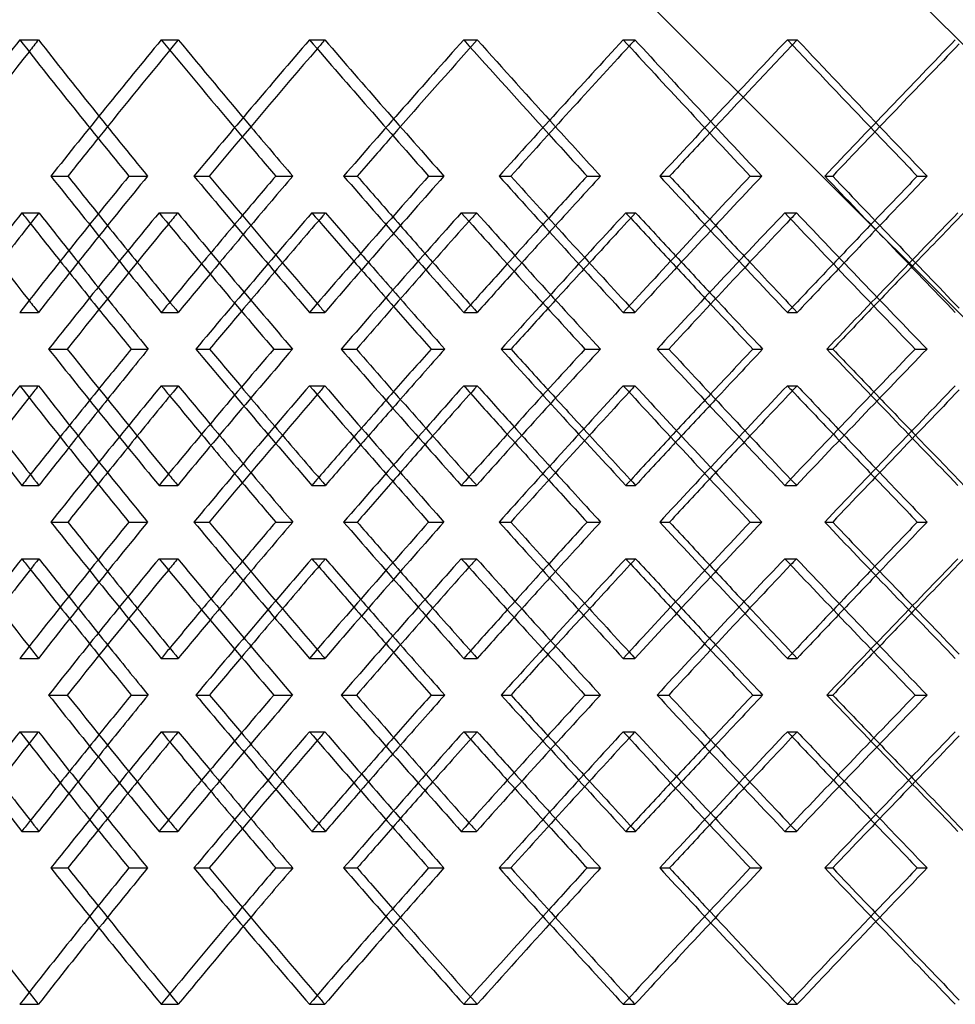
# Model space of a CAD drawing. Header units: millimetres. Extents: x -320 to 320, y -170 to 306.
# Tile 7 of 17: x -136 to -58, y 7 to 89. Entities that reach past the tile are written whole.
import ezdxf

# ---------------------------------------------------------------- set-up
doc = ezdxf.new("R2010")
doc.units = ezdxf.units.MM
doc.layers.add('HIDDEN', color=7, linetype='Continuous')
doc.layers.add('THICK', color=7, linetype='Continuous')

msp = doc.modelspace()

# ---------------------------------------------------------------- linework, layer by layer
at = {"layer": 'HIDDEN'}
for p, q in [((-135.57, 86.952), (-134.021, 86.952)), ((-123.801, 86.952), (-122.386, 86.952)), ((-111.479, 86.952), (-110.205, 86.952)), ((-98.658, 86.952), (-97.531, 86.952)), ((-85.398, 86.952), (-84.422, 86.952)), ((-71.755, 86.952), (-70.935, 86.952)), ((-132.98, 75.617), (-131.563, 75.617)), ((-126.492, 75.617), (-124.94, 75.617)), ((-108.643, 75.617), (-107.514, 75.617)), ((-101.576, 75.617), (-100.3, 75.617)), ((-82.368, 75.617), (-81.546, 75.617)), ((-74.847, 75.617), (-73.869, 75.617)), ((-135.391, 72.569), (-133.973, 72.569)), ((-123.989, 72.569), (-122.436, 72.569)), ((-111.282, 72.569), (-110.152, 72.569)), ((-98.862, 72.569), (-97.585, 72.569)), ((-85.188, 72.569), (-84.366, 72.569)), ((-71.971, 72.569), (-70.993, 72.569)), ((-135.57, 64.281), (-134.021, 64.281)), ((-123.801, 64.281), (-122.386, 64.281)), ((-111.479, 64.281), (-110.205, 64.281)), ((-98.658, 64.281), (-97.531, 64.281)), ((-85.398, 64.281), (-84.422, 64.281)), ((-71.755, 64.281), (-70.935, 64.281)), ((-120.929, 61.233), (-119.793, 61.233)), ((-114.446, 61.233), (-112.885, 61.233)), ((-95.554, 61.233), (-94.728, 61.233)), ((-88.577, 61.233), (-87.294, 61.233)), ((-68.473, 61.233), (-67.972, 61.233)), ((-61.127, 61.233), (-60.144, 61.233)), ((-135.57, 58.186), (-134.021, 58.186)), ((-123.801, 58.186), (-122.386, 58.186)), ((-111.479, 58.186), (-110.205, 58.186)), ((-98.658, 58.186), (-97.531, 58.186)), ((-85.398, 58.186), (-84.422, 58.186)), ((-71.755, 58.186), (-70.935, 58.186)), ((-135.391, 49.898), (-133.973, 49.898)), ((-123.989, 49.898), (-122.436, 49.898)), ((-111.282, 49.898), (-110.152, 49.898)), ((-98.862, 49.898), (-97.585, 49.898)), ((-85.188, 49.898), (-84.366, 49.898)), ((-71.971, 49.898), (-70.993, 49.898)), ((-132.98, 46.85), (-131.563, 46.85)), ((-126.492, 46.85), (-124.94, 46.85)), ((-108.643, 46.85), (-107.514, 46.85)), ((-101.576, 46.85), (-100.3, 46.85)), ((-82.368, 46.85), (-81.546, 46.85)), ((-74.847, 46.85), (-73.869, 46.85)), ((-135.391, 43.802), (-133.973, 43.802)), ((-123.989, 43.802), (-122.436, 43.802)), ((-111.282, 43.802), (-110.152, 43.802)), ((-98.862, 43.802), (-97.585, 43.802)), ((-85.188, 43.802), (-84.366, 43.802)), ((-71.971, 43.802), (-70.993, 43.802)), ((-135.57, 35.514), (-134.021, 35.514)), ((-123.801, 35.514), (-122.386, 35.514)), ((-111.479, 35.514), (-110.205, 35.514)), ((-98.658, 35.514), (-97.531, 35.514)), ((-85.398, 35.514), (-84.422, 35.514)), ((-71.755, 35.514), (-70.935, 35.514)), ((-120.929, 32.467), (-119.793, 32.467)), ((-114.446, 32.467), (-112.885, 32.467)), ((-95.554, 32.467), (-94.728, 32.467)), ((-88.577, 32.467), (-87.294, 32.467)), ((-68.473, 32.467), (-67.972, 32.467)), ((-61.127, 32.467), (-60.144, 32.467)), ((-135.57, 29.419), (-134.021, 29.419)), ((-123.801, 29.419), (-122.386, 29.419)), ((-111.479, 29.419), (-110.205, 29.419)), ((-98.658, 29.419), (-97.531, 29.419)), ((-85.398, 29.419), (-84.422, 29.419)), ((-71.755, 29.419), (-70.935, 29.419)), ((-135.391, 21.131), (-133.973, 21.131)), ((-123.989, 21.131), (-122.436, 21.131)), ((-111.282, 21.131), (-110.152, 21.131)), ((-98.862, 21.131), (-97.585, 21.131)), ((-85.188, 21.131), (-84.366, 21.131)), ((-71.971, 21.131), (-70.993, 21.131)), ((-132.98, 18.083), (-131.563, 18.083)), ((-126.492, 18.083), (-124.94, 18.083)), ((-108.643, 18.083), (-107.514, 18.083)), ((-101.576, 18.083), (-100.3, 18.083)), ((-82.368, 18.083), (-81.546, 18.083)), ((-74.847, 18.083), (-73.869, 18.083)), ((-135.57, 6.748), (-134.021, 6.748)), ((-123.801, 6.748), (-122.386, 6.748)), ((-111.479, 6.748), (-110.205, 6.748)), ((-98.658, 6.748), (-97.531, 6.748)), ((-85.398, 6.748), (-84.422, 6.748)), ((-71.755, 6.748), (-70.935, 6.748))]:
    msp.add_line(p, q, dxfattribs=at)
for centre, major_axis, ratio, start_param, end_param in [((0, 86.952), (204.285, 204.285), 0.347238, 1.905008, 1.909573), ((0, 86.952), (204.285, -204.285), 0.347238, -1.905008, -1.852565), ((0, 86.952), (208.929, 208.929), 0.310203, 1.871587, 1.923431), ((0, 86.952), (206.541, 206.541), 0.310203, 1.871587, 1.909461), ((0, 86.952), (208.929, -208.929), 0.310203, -1.871587, -1.834709), ((0, 86.952), (206.541, -206.541), 0.310203, -1.871587, -1.838166), ((0, 86.952), (208.566, 208.566), 0.273928, 1.838166, 1.84159), ((0, 86.952), (208.566, -208.566), 0.273928, -1.838166, -1.785722), ((0, 86.952), (212.791, 212.791), 0.238312, 1.804745, 1.856588), ((0, 86.952), (210.359, 210.359), 0.238312, 1.804745, 1.841527), ((0, 86.952), (212.791, -212.791), 0.238312, -1.804745, -1.768863), ((0, 86.952), (210.359, -210.359), 0.238312, -1.804745, -1.771324), ((0, 86.952), (211.917, 211.917), 0.203259, 1.771324, 1.773775), ((0, 86.952), (211.917, -211.917), 0.203259, -1.771324, -1.71888), ((0, 86.952), (215.703, 215.703), 0.168679, 1.737902, 1.789746), ((0, 86.952), (213.238, 213.238), 0.168679, 1.737902, 1.773743), ((0, 86.952), (215.703, -215.703), 0.168679, -1.737902, -1.702899), ((0, 86.952), (213.238, -213.238), 0.168679, -1.737902, -1.704481), ((0, 64.281), (204.285, 204.285), 0.347238, 1.852565, 1.905008), ((0, 64.281), (208.929, -208.929), 0.310203, -1.923431, -1.871587), ((0, 64.281), (208.566, 208.566), 0.273928, 1.785722, 1.838166), ((0, 64.281), (212.791, -212.791), 0.238312, -1.856588, -1.804745), ((0, 64.281), (211.917, 211.917), 0.203259, 1.71888, 1.771324), ((0, 64.281), (215.703, -215.703), 0.168679, -1.789746, -1.737902), ((0, 86.952), (208.929, 208.929), 0.310203, 1.937387, 1.989432), ((0, 58.186), (208.929, -208.929), 0.310203, -1.937387, -1.93326), ((0, 64.281), (206.541, -206.541), 0.310203, -1.909461, -1.890907), ((0, 58.186), (204.285, 204.285), 0.347238, 1.838447, 1.842803), ((0, 86.952), (204.285, -204.285), 0.347238, -1.838447, -1.785794), ((0, 86.952), (212.791, 212.791), 0.238312, 1.870545, 1.92259), ((0, 64.281), (208.929, 208.929), 0.310203, 1.834709, 1.853136), ((0, 58.186), (212.791, -212.791), 0.238312, -1.870545, -1.867544), ((0, 64.281), (210.359, -210.359), 0.238312, -1.841527, -1.824064), ((0, 58.186), (208.566, 208.566), 0.273928, 1.771604, 1.774913), ((0, 86.952), (208.566, -208.566), 0.273928, -1.771604, -1.718952), ((0, 86.952), (215.703, 215.703), 0.168679, 1.803702, 1.855748), ((0, 64.281), (212.791, 212.791), 0.238312, 1.768863, 1.786293), ((0, 58.186), (215.703, -215.703), 0.168679, -1.803702, -1.801662), ((0, 58.186), (211.917, 211.917), 0.203259, 1.704762, 1.707156), ((0, 86.952), (211.917, -211.917), 0.203259, -1.704762, -1.652109), ((0, 86.952), (217.651, 217.651), 0.100601, 1.73686, 1.788905), ((0, 64.281), (206.541, 206.541), 0.310203, 1.838166, 1.856835), ((0, 64.281), (210.359, 210.359), 0.238312, 1.771324, 1.78897), ((0, 64.281), (213.238, -213.238), 0.168679, -1.773743, -1.757222), ((0, 64.281), (215.703, 215.703), 0.168679, 1.702899, 1.719451), ((0, 64.281), (213.238, 213.238), 0.168679, 1.704481, 1.721229), ((0, 58.186), (206.541, -206.541), 0.310203, -1.92361, -1.905008), ((0, 58.186), (210.359, -210.359), 0.238312, -1.855656, -1.838166), ((0, 58.186), (213.238, -213.238), 0.168679, -1.787858, -1.771324), ((0, 58.186), (208.929, -208.929), 0.310203, -1.918949, -1.900608), ((0, 86.952), (210.359, 210.359), 0.238312, 1.890639, 1.909281), ((0, 58.186), (212.791, -212.791), 0.238312, -1.852106, -1.834844), ((0, 86.952), (213.238, 213.238), 0.168679, 1.823796, 1.841431), ((0, 58.186), (215.703, -215.703), 0.168679, -1.785264, -1.768932), ((0, 86.952), (215.164, 215.164), 0.100601, 1.756954, 1.773699), ((0, 64.281), (204.285, -204.285), 0.347238, -1.909573, -1.905008), ((0, 64.281), (208.929, 208.929), 0.310203, 1.867664, 1.871587), ((0, 64.281), (208.566, -208.566), 0.273928, -1.84159, -1.838166), ((0, 64.281), (212.791, 212.791), 0.238312, 1.801857, 1.804745), ((0, 64.281), (211.917, -211.917), 0.203259, -1.773775, -1.771324), ((0, 64.281), (215.703, 215.703), 0.168679, 1.735918, 1.737902), ((0, 35.514), (208.929, -208.929), 0.310203, -1.989432, -1.937387), ((0, 35.514), (204.285, 204.285), 0.347238, 1.785794, 1.838447), ((0, 35.514), (212.791, -212.791), 0.238312, -1.92259, -1.870545), ((0, 35.514), (208.566, 208.566), 0.273928, 1.718952, 1.771604), ((0, 35.514), (215.703, -215.703), 0.168679, -1.855748, -1.803702), ((0, 35.514), (211.917, 211.917), 0.203259, 1.652109, 1.704762), ((0, 35.514), (217.651, -217.651), 0.100601, -1.788905, -1.73686), ((0, 58.186), (204.285, 204.285), 0.347238, 1.905008, 1.909573), ((0, 58.186), (204.285, -204.285), 0.347238, -1.905008, -1.852565), ((0, 58.186), (208.929, 208.929), 0.310203, 1.871587, 1.923431), ((0, 58.186), (208.929, -208.929), 0.310203, -1.871587, -1.867664), ((0, 58.186), (208.566, 208.566), 0.273928, 1.838166, 1.84159), ((0, 58.186), (208.566, -208.566), 0.273928, -1.838166, -1.785722), ((0, 58.186), (212.791, 212.791), 0.238312, 1.804745, 1.856588), ((0, 58.186), (212.791, -212.791), 0.238312, -1.804745, -1.801857), ((0, 58.186), (211.917, 211.917), 0.203259, 1.771324, 1.773775), ((0, 58.186), (211.917, -211.917), 0.203259, -1.771324, -1.71888), ((0, 58.186), (215.703, 215.703), 0.168679, 1.737902, 1.789746), ((0, 58.186), (215.703, -215.703), 0.168679, -1.737902, -1.735918), ((0, 64.281), (208.929, 208.929), 0.310203, 1.900608, 1.918949), ((0, 35.514), (210.359, -210.359), 0.238312, -1.909281, -1.890639), ((0, 64.281), (212.791, 212.791), 0.238312, 1.834844, 1.852106), ((0, 35.514), (213.238, -213.238), 0.168679, -1.841431, -1.823796), ((0, 64.281), (215.703, 215.703), 0.168679, 1.768932, 1.785264), ((0, 35.514), (215.164, -215.164), 0.100601, -1.773699, -1.756954), ((0, 64.281), (206.541, 206.541), 0.310203, 1.905008, 1.92361), ((0, 64.281), (210.359, 210.359), 0.238312, 1.838166, 1.855656), ((0, 64.281), (213.238, 213.238), 0.168679, 1.771324, 1.787858), ((0, 58.186), (206.541, -206.541), 0.310203, -1.856835, -1.838166), ((0, 58.186), (208.929, -208.929), 0.310203, -1.853136, -1.834709), ((0, 58.186), (212.791, -212.791), 0.238312, -1.786293, -1.768863), ((0, 58.186), (210.359, -210.359), 0.238312, -1.78897, -1.771324), ((0, 58.186), (215.703, -215.703), 0.168679, -1.719451, -1.702899), ((0, 58.186), (213.238, -213.238), 0.168679, -1.721229, -1.704481), ((0, 58.186), (206.541, 206.541), 0.310203, 1.890907, 1.909461), ((0, 58.186), (210.359, 210.359), 0.238312, 1.824064, 1.841527), ((0, 58.186), (213.238, 213.238), 0.168679, 1.757222, 1.773743), ((0, 64.281), (208.929, 208.929), 0.310203, 1.93326, 1.937387), ((0, 64.281), (204.285, -204.285), 0.347238, -1.842803, -1.838447), ((0, 64.281), (212.791, 212.791), 0.238312, 1.867544, 1.870545), ((0, 64.281), (208.566, -208.566), 0.273928, -1.774913, -1.771604), ((0, 64.281), (215.703, 215.703), 0.168679, 1.801662, 1.803702), ((0, 64.281), (211.917, -211.917), 0.203259, -1.707156, -1.704762), ((0, 35.514), (204.285, 204.285), 0.347238, 1.852565, 1.905008), ((0, 35.514), (208.929, -208.929), 0.310203, -1.923431, -1.871587), ((0, 35.514), (208.566, 208.566), 0.273928, 1.785722, 1.838166), ((0, 35.514), (212.791, -212.791), 0.238312, -1.856588, -1.804745), ((0, 35.514), (211.917, 211.917), 0.203259, 1.71888, 1.771324), ((0, 35.514), (215.703, -215.703), 0.168679, -1.789746, -1.737902), ((0, 58.186), (208.929, 208.929), 0.310203, 1.937387, 1.989432), ((0, 29.419), (208.929, -208.929), 0.310203, -1.937387, -1.93326), ((0, 35.514), (206.541, -206.541), 0.310203, -1.909461, -1.890907), ((0, 29.419), (204.285, 204.285), 0.347238, 1.838447, 1.842803), ((0, 58.186), (204.285, -204.285), 0.347238, -1.838447, -1.785794), ((0, 58.186), (212.791, 212.791), 0.238312, 1.870545, 1.92259), ((0, 35.514), (208.929, 208.929), 0.310203, 1.834709, 1.853136), ((0, 29.419), (212.791, -212.791), 0.238312, -1.870545, -1.867544), ((0, 35.514), (210.359, -210.359), 0.238312, -1.841527, -1.824064), ((0, 29.419), (208.566, 208.566), 0.273928, 1.771604, 1.774913), ((0, 58.186), (208.566, -208.566), 0.273928, -1.771604, -1.718952), ((0, 58.186), (215.703, 215.703), 0.168679, 1.803702, 1.855748), ((0, 29.419), (215.703, -215.703), 0.168679, -1.803702, -1.801662), ((0, 29.419), (211.917, 211.917), 0.203259, 1.704762, 1.707156), ((0, 58.186), (211.917, -211.917), 0.203259, -1.704762, -1.652109), ((0, 58.186), (217.651, 217.651), 0.100601, 1.73686, 1.788905), ((0, 35.514), (206.541, 206.541), 0.310203, 1.838166, 1.856835), ((0, 35.514), (212.791, 212.791), 0.238312, 1.768863, 1.786293), ((0, 35.514), (210.359, 210.359), 0.238312, 1.771324, 1.78897), ((0, 35.514), (213.238, -213.238), 0.168679, -1.773743, -1.757222), ((0, 35.514), (215.703, 215.703), 0.168679, 1.702899, 1.719451), ((0, 35.514), (213.238, 213.238), 0.168679, 1.704481, 1.721229), ((0, 29.419), (206.541, -206.541), 0.310203, -1.92361, -1.905008), ((0, 29.419), (210.359, -210.359), 0.238312, -1.855656, -1.838166), ((0, 29.419), (213.238, -213.238), 0.168679, -1.787858, -1.771324), ((0, 29.419), (208.929, -208.929), 0.310203, -1.918949, -1.900608), ((0, 58.186), (210.359, 210.359), 0.238312, 1.890639, 1.909281), ((0, 29.419), (212.791, -212.791), 0.238312, -1.852106, -1.834844), ((0, 58.186), (213.238, 213.238), 0.168679, 1.823796, 1.841431), ((0, 29.419), (215.703, -215.703), 0.168679, -1.785264, -1.768932), ((0, 58.186), (215.164, 215.164), 0.100601, 1.756954, 1.773699), ((0, 35.514), (204.285, -204.285), 0.347238, -1.909573, -1.905008), ((0, 35.514), (208.929, 208.929), 0.310203, 1.867664, 1.871587), ((0, 35.514), (208.566, -208.566), 0.273928, -1.84159, -1.838166), ((0, 35.514), (212.791, 212.791), 0.238312, 1.801857, 1.804745), ((0, 35.514), (211.917, -211.917), 0.203259, -1.773775, -1.771324), ((0, 35.514), (215.703, 215.703), 0.168679, 1.735918, 1.737902), ((0, 6.748), (208.929, -208.929), 0.310203, -1.989432, -1.937387), ((0, 6.748), (204.285, 204.285), 0.347238, 1.785794, 1.838447), ((0, 6.748), (212.791, -212.791), 0.238312, -1.92259, -1.870545), ((0, 6.748), (208.566, 208.566), 0.273928, 1.718952, 1.771604), ((0, 6.748), (215.703, -215.703), 0.168679, -1.855748, -1.803702), ((0, 6.748), (211.917, 211.917), 0.203259, 1.652109, 1.704762), ((0, 6.748), (217.651, -217.651), 0.100601, -1.788905, -1.73686), ((0, 29.419), (204.285, 204.285), 0.347238, 1.905008, 1.909573), ((0, 29.419), (204.285, -204.285), 0.347238, -1.905008, -1.852565), ((0, 29.419), (208.929, 208.929), 0.310203, 1.871587, 1.923431), ((0, 35.514), (208.929, 208.929), 0.310203, 1.900608, 1.918949), ((0, 29.419), (208.929, -208.929), 0.310203, -1.871587, -1.867664), ((0, 6.748), (210.359, -210.359), 0.238312, -1.909281, -1.890639), ((0, 29.419), (208.566, 208.566), 0.273928, 1.838166, 1.84159), ((0, 29.419), (208.566, -208.566), 0.273928, -1.838166, -1.785722), ((0, 29.419), (212.791, 212.791), 0.238312, 1.804745, 1.856588), ((0, 35.514), (212.791, 212.791), 0.238312, 1.834844, 1.852106), ((0, 29.419), (212.791, -212.791), 0.238312, -1.804745, -1.801857), ((0, 6.748), (213.238, -213.238), 0.168679, -1.841431, -1.823796), ((0, 29.419), (211.917, 211.917), 0.203259, 1.771324, 1.773775), ((0, 29.419), (211.917, -211.917), 0.203259, -1.771324, -1.71888), ((0, 29.419), (215.703, 215.703), 0.168679, 1.737902, 1.789746), ((0, 35.514), (215.703, 215.703), 0.168679, 1.768932, 1.785264), ((0, 29.419), (215.703, -215.703), 0.168679, -1.737902, -1.735918), ((0, 6.748), (215.164, -215.164), 0.100601, -1.773699, -1.756954), ((0, 35.514), (206.541, 206.541), 0.310203, 1.905008, 1.92361), ((0, 35.514), (210.359, 210.359), 0.238312, 1.838166, 1.855656), ((0, 35.514), (213.238, 213.238), 0.168679, 1.771324, 1.787858), ((0, 29.419), (206.541, -206.541), 0.310203, -1.856835, -1.838166), ((0, 29.419), (208.929, -208.929), 0.310203, -1.853136, -1.834709), ((0, 29.419), (212.791, -212.791), 0.238312, -1.786293, -1.768863), ((0, 29.419), (210.359, -210.359), 0.238312, -1.78897, -1.771324), ((0, 29.419), (215.703, -215.703), 0.168679, -1.719451, -1.702899), ((0, 29.419), (213.238, -213.238), 0.168679, -1.721229, -1.704481), ((0, 29.419), (206.541, 206.541), 0.310203, 1.890907, 1.909461), ((0, 29.419), (210.359, 210.359), 0.238312, 1.824064, 1.841527), ((0, 29.419), (213.238, 213.238), 0.168679, 1.757222, 1.773743), ((0, 35.514), (208.929, 208.929), 0.310203, 1.93326, 1.937387), ((0, 35.514), (204.285, -204.285), 0.347238, -1.842803, -1.838447), ((0, 35.514), (212.791, 212.791), 0.238312, 1.867544, 1.870545), ((0, 35.514), (208.566, -208.566), 0.273928, -1.774913, -1.771604), ((0, 35.514), (215.703, 215.703), 0.168679, 1.801662, 1.803702), ((0, 35.514), (211.917, -211.917), 0.203259, -1.707156, -1.704762), ((0, 6.748), (204.285, 204.285), 0.347238, 1.852565, 1.905008), ((0, 6.748), (208.929, -208.929), 0.310203, -1.923431, -1.871587), ((0, 6.748), (208.566, 208.566), 0.273928, 1.785722, 1.838166), ((0, 6.748), (212.791, -212.791), 0.238312, -1.856588, -1.804745), ((0, 6.748), (211.917, 211.917), 0.203259, 1.71888, 1.771324), ((0, 6.748), (215.703, -215.703), 0.168679, -1.789746, -1.737902), ((0, 6.748), (206.541, -206.541), 0.310203, -1.909461, -1.871587), ((0, 6.748), (208.929, 208.929), 0.310203, 1.834709, 1.871587), ((0, 6.748), (206.541, 206.541), 0.310203, 1.838166, 1.871587), ((0, 6.748), (210.359, -210.359), 0.238312, -1.841527, -1.804745), ((0, 6.748), (212.791, 212.791), 0.238312, 1.768863, 1.804745), ((0, 6.748), (210.359, 210.359), 0.238312, 1.771324, 1.804745), ((0, 6.748), (213.238, -213.238), 0.168679, -1.773743, -1.737902), ((0, 6.748), (215.703, 215.703), 0.168679, 1.702899, 1.737902), ((0, 6.748), (213.238, 213.238), 0.168679, 1.704481, 1.737902), ((0, 6.748), (204.285, -204.285), 0.347238, -1.909573, -1.905008), ((0, 6.748), (208.566, -208.566), 0.273928, -1.84159, -1.838166), ((0, 6.748), (211.917, -211.917), 0.203259, -1.773775, -1.771324)]:
    msp.add_ellipse(centre, major_axis=major_axis, ratio=ratio, start_param=start_param, end_param=end_param, dxfattribs=at)
at = {"layer": 'THICK'}
for p, q in [((11.336, 18.083), (-218.75, 248.169)), ((0, 6.748), (-218.75, 225.498)), ((-121.082, 75.617), (-119.806, 75.617)), ((-114.289, 75.617), (-112.872, 75.617)), ((-95.719, 75.617), (-94.742, 75.617)), ((-88.409, 75.617), (-87.28, 75.617)), ((-68.648, 75.617), (-67.987, 75.617)), ((-60.951, 75.617), (-60.129, 75.617)), ((-133.165, 61.233), (-131.616, 61.233)), ((-126.302, 61.233), (-124.887, 61.233)), ((-108.846, 61.233), (-107.571, 61.233)), ((-101.369, 61.233), (-100.241, 61.233)), ((-82.584, 61.233), (-81.607, 61.233)), ((-74.627, 61.233), (-73.807, 61.233)), ((-121.082, 46.85), (-119.806, 46.85)), ((-114.289, 46.85), (-112.872, 46.85)), ((-95.719, 46.85), (-94.742, 46.85)), ((-88.409, 46.85), (-87.28, 46.85)), ((-68.648, 46.85), (-67.987, 46.85)), ((-60.951, 46.85), (-60.129, 46.85)), ((-133.165, 32.467), (-131.616, 32.467)), ((-126.302, 32.467), (-124.887, 32.467)), ((-108.846, 32.467), (-107.571, 32.467)), ((-101.369, 32.467), (-100.241, 32.467)), ((-82.584, 32.467), (-81.607, 32.467)), ((-74.627, 32.467), (-73.807, 32.467)), ((-121.082, 18.083), (-119.806, 18.083)), ((-114.289, 18.083), (-112.872, 18.083)), ((-95.719, 18.083), (-94.742, 18.083)), ((-88.409, 18.083), (-87.28, 18.083)), ((-68.648, 18.083), (-67.987, 18.083)), ((-60.951, 18.083), (-60.129, 18.083))]:
    msp.add_line(p, q, dxfattribs=at)
for centre, major_axis, ratio, start_param, end_param in [((0, 86.952), (206.646, 206.646), 0.347238, 1.905008, 1.956852), ((0, 86.952), (206.646, -206.646), 0.347238, -1.905008, -1.853165), ((0, 86.952), (210.978, 210.978), 0.273928, 1.838166, 1.890009), ((0, 86.952), (210.978, -210.978), 0.273928, -1.838166, -1.786322), ((0, 86.952), (214.367, 214.367), 0.203259, 1.771324, 1.823167), ((0, 86.952), (214.367, -214.367), 0.203259, -1.771324, -1.71948), ((0, 86.952), (216.798, 216.798), 0.134487, 1.704481, 1.756325), ((0, 86.952), (208.566, 208.566), 0.273928, 1.84159, 1.890609), ((0, 86.952), (211.917, 211.917), 0.203259, 1.773775, 1.823767), ((0, 86.952), (214.321, 214.321), 0.134487, 1.706065, 1.756925), ((0, 86.952), (204.285, 204.285), 0.347238, 1.909573, 1.957452), ((0, 86.952), (206.541, -206.541), 0.310203, -1.838166, -1.819144), ((0, 86.952), (210.359, -210.359), 0.238312, -1.771324, -1.752301), ((0, 86.952), (213.238, -213.238), 0.168679, -1.704481, -1.685459), ((0, 86.952), (206.541, 206.541), 0.310203, 1.909461, 1.924031), ((0, 86.952), (208.929, -208.929), 0.310203, -1.834709, -1.819744), ((0, 86.952), (210.359, 210.359), 0.238312, 1.841527, 1.857188), ((0, 86.952), (212.791, -212.791), 0.238312, -1.768863, -1.752901), ((0, 86.952), (213.238, 213.238), 0.168679, 1.773743, 1.790346), ((0, 86.952), (215.703, -215.703), 0.168679, -1.702899, -1.686059), ((0, 64.281), (204.285, -204.285), 0.347238, -1.957452, -1.909573), ((0, 64.281), (206.646, 206.646), 0.347238, 1.853165, 1.905008), ((0, 64.281), (206.541, -206.541), 0.310203, -1.924031, -1.909461), ((0, 64.281), (210.978, -210.978), 0.273928, -1.890009, -1.838166), ((0, 64.281), (208.566, -208.566), 0.273928, -1.890609, -1.84159), ((0, 64.281), (208.929, 208.929), 0.310203, 1.819744, 1.834709), ((0, 64.281), (206.541, 206.541), 0.310203, 1.819144, 1.838166), ((0, 64.281), (210.978, 210.978), 0.273928, 1.786322, 1.838166), ((0, 64.281), (210.359, -210.359), 0.238312, -1.857188, -1.841527), ((0, 64.281), (214.367, -214.367), 0.203259, -1.823167, -1.771324), ((0, 64.281), (211.917, -211.917), 0.203259, -1.823767, -1.773775), ((0, 64.281), (212.791, 212.791), 0.238312, 1.752901, 1.768863), ((0, 64.281), (210.359, 210.359), 0.238312, 1.752301, 1.771324), ((0, 64.281), (214.367, 214.367), 0.203259, 1.71948, 1.771324), ((0, 64.281), (213.238, -213.238), 0.168679, -1.790346, -1.773743), ((0, 64.281), (216.798, -216.798), 0.134487, -1.756325, -1.704481), ((0, 64.281), (214.321, -214.321), 0.134487, -1.756925, -1.706065), ((0, 64.281), (215.703, 215.703), 0.168679, 1.686059, 1.702899), ((0, 64.281), (213.238, 213.238), 0.168679, 1.685459, 1.704481), ((0, 86.952), (206.541, 206.541), 0.310203, 1.938149, 1.957481), ((0, 58.186), (206.541, -206.541), 0.310203, -1.938149, -1.92361), ((0, 58.186), (206.646, 206.646), 0.347238, 1.839208, 1.891076), ((0, 86.952), (206.646, -206.646), 0.347238, -1.839208, -1.787163), ((0, 86.952), (210.359, 210.359), 0.238312, 1.871306, 1.890639), ((0, 58.186), (210.359, -210.359), 0.238312, -1.871306, -1.855656), ((0, 58.186), (210.978, 210.978), 0.273928, 1.772366, 1.824233), ((0, 86.952), (210.978, -210.978), 0.273928, -1.772366, -1.720321), ((0, 86.952), (213.238, 213.238), 0.168679, 1.804464, 1.823796), ((0, 58.186), (215.703, -215.703), 0.168679, -1.801662, -1.785264), ((0, 58.186), (213.238, -213.238), 0.168679, -1.804464, -1.787858), ((0, 58.186), (214.367, 214.367), 0.203259, 1.705524, 1.757391), ((0, 58.186), (211.917, 211.917), 0.203259, 1.707156, 1.75723), ((0, 86.952), (214.367, -214.367), 0.203259, -1.705524, -1.653478), ((0, 86.952), (215.164, 215.164), 0.100601, 1.737622, 1.756954), ((0, 58.186), (208.929, -208.929), 0.310203, -1.93326, -1.918949), ((0, 58.186), (204.285, 204.285), 0.347238, 1.842803, 1.890915), ((0, 58.186), (212.791, -212.791), 0.238312, -1.867544, -1.852106), ((0, 58.186), (208.566, 208.566), 0.273928, 1.774913, 1.824072), ((0, 64.281), (206.541, -206.541), 0.310203, -1.890907, -1.871587), ((0, 64.281), (208.929, 208.929), 0.310203, 1.853136, 1.867664), ((0, 64.281), (210.359, -210.359), 0.238312, -1.824064, -1.804745), ((0, 64.281), (212.791, 212.791), 0.238312, 1.786293, 1.801857), ((0, 64.281), (213.238, -213.238), 0.168679, -1.757222, -1.737902), ((0, 64.281), (215.703, 215.703), 0.168679, 1.719451, 1.735918), ((0, 64.281), (206.541, 206.541), 0.310203, 1.856835, 1.871587), ((0, 64.281), (210.359, 210.359), 0.238312, 1.78897, 1.804745), ((0, 64.281), (213.238, 213.238), 0.168679, 1.721229, 1.737902), ((0, 58.186), (206.541, -206.541), 0.310203, -1.905008, -1.885681), ((0, 58.186), (212.791, -212.791), 0.238312, -1.834844, -1.818677), ((0, 58.186), (210.359, -210.359), 0.238312, -1.838166, -1.818838), ((0, 58.186), (215.703, -215.703), 0.168679, -1.768932, -1.751835), ((0, 58.186), (213.238, -213.238), 0.168679, -1.771324, -1.751996), ((0, 86.952), (215.164, 215.164), 0.100601, 1.773699, 1.790274), ((0, 58.186), (208.929, -208.929), 0.310203, -1.900608, -1.88552), ((0, 86.952), (210.359, 210.359), 0.238312, 1.909281, 1.923959), ((0, 86.952), (213.238, 213.238), 0.168679, 1.841431, 1.857116), ((0, 64.281), (206.646, -206.646), 0.347238, -1.891076, -1.839208), ((0, 64.281), (204.285, -204.285), 0.347238, -1.890915, -1.842803), ((0, 64.281), (208.929, 208.929), 0.310203, 1.88552, 1.900608), ((0, 64.281), (206.541, 206.541), 0.310203, 1.885681, 1.905008), ((0, 35.514), (206.646, 206.646), 0.347238, 1.787163, 1.839208), ((0, 35.514), (210.359, -210.359), 0.238312, -1.923959, -1.909281), ((0, 64.281), (210.978, -210.978), 0.273928, -1.824233, -1.772366), ((0, 64.281), (208.566, -208.566), 0.273928, -1.824072, -1.774913), ((0, 64.281), (212.791, 212.791), 0.238312, 1.818677, 1.834844), ((0, 64.281), (210.359, 210.359), 0.238312, 1.818838, 1.838166), ((0, 35.514), (210.978, 210.978), 0.273928, 1.720321, 1.772366), ((0, 35.514), (213.238, -213.238), 0.168679, -1.857116, -1.841431), ((0, 64.281), (214.367, -214.367), 0.203259, -1.757391, -1.705524), ((0, 64.281), (211.917, -211.917), 0.203259, -1.75723, -1.707156), ((0, 64.281), (215.703, 215.703), 0.168679, 1.751835, 1.768932), ((0, 64.281), (213.238, 213.238), 0.168679, 1.751996, 1.771324), ((0, 35.514), (214.367, 214.367), 0.203259, 1.653478, 1.705524), ((0, 35.514), (215.164, -215.164), 0.100601, -1.790274, -1.773699), ((0, 58.186), (206.646, 206.646), 0.347238, 1.905008, 1.956852), ((0, 58.186), (206.646, -206.646), 0.347238, -1.905008, -1.853165), ((0, 58.186), (206.541, 206.541), 0.310203, 1.871587, 1.890907), ((0, 58.186), (206.541, -206.541), 0.310203, -1.871587, -1.856835), ((0, 58.186), (210.978, 210.978), 0.273928, 1.838166, 1.890009), ((0, 58.186), (210.978, -210.978), 0.273928, -1.838166, -1.786322), ((0, 58.186), (210.359, 210.359), 0.238312, 1.804745, 1.824064), ((0, 58.186), (210.359, -210.359), 0.238312, -1.804745, -1.78897), ((0, 58.186), (214.367, 214.367), 0.203259, 1.771324, 1.823167), ((0, 58.186), (214.367, -214.367), 0.203259, -1.771324, -1.71948), ((0, 58.186), (213.238, 213.238), 0.168679, 1.737902, 1.757222), ((0, 58.186), (213.238, -213.238), 0.168679, -1.737902, -1.721229), ((0, 58.186), (216.798, 216.798), 0.134487, 1.704481, 1.756325), ((0, 58.186), (208.929, -208.929), 0.310203, -1.867664, -1.853136), ((0, 58.186), (208.566, 208.566), 0.273928, 1.84159, 1.890609), ((0, 58.186), (212.791, -212.791), 0.238312, -1.801857, -1.786293), ((0, 58.186), (211.917, 211.917), 0.203259, 1.773775, 1.823767), ((0, 58.186), (215.703, -215.703), 0.168679, -1.735918, -1.719451), ((0, 58.186), (214.321, 214.321), 0.134487, 1.706065, 1.756925), ((0, 58.186), (204.285, 204.285), 0.347238, 1.909573, 1.957452), ((0, 35.514), (206.541, -206.541), 0.310203, -1.957481, -1.938149), ((0, 35.514), (210.359, -210.359), 0.238312, -1.890639, -1.871306), ((0, 35.514), (213.238, -213.238), 0.168679, -1.823796, -1.804464), ((0, 35.514), (215.164, -215.164), 0.100601, -1.756954, -1.737622), ((0, 64.281), (208.929, 208.929), 0.310203, 1.918949, 1.93326), ((0, 64.281), (212.791, 212.791), 0.238312, 1.852106, 1.867544), ((0, 64.281), (210.359, 210.359), 0.238312, 1.855656, 1.871306), ((0, 64.281), (215.703, 215.703), 0.168679, 1.785264, 1.801662), ((0, 64.281), (213.238, 213.238), 0.168679, 1.787858, 1.804464), ((0, 64.281), (206.541, 206.541), 0.310203, 1.92361, 1.938149), ((0, 58.186), (206.541, -206.541), 0.310203, -1.838166, -1.819144), ((0, 58.186), (210.359, -210.359), 0.238312, -1.771324, -1.752301), ((0, 58.186), (213.238, -213.238), 0.168679, -1.704481, -1.685459), ((0, 58.186), (206.541, 206.541), 0.310203, 1.909461, 1.924031), ((0, 58.186), (208.929, -208.929), 0.310203, -1.834709, -1.819744), ((0, 58.186), (210.359, 210.359), 0.238312, 1.841527, 1.857188), ((0, 58.186), (212.791, -212.791), 0.238312, -1.768863, -1.752901), ((0, 58.186), (213.238, 213.238), 0.168679, 1.773743, 1.790346), ((0, 58.186), (215.703, -215.703), 0.168679, -1.702899, -1.686059), ((0, 35.514), (204.285, -204.285), 0.347238, -1.957452, -1.909573), ((0, 35.514), (206.646, 206.646), 0.347238, 1.853165, 1.905008), ((0, 35.514), (206.541, -206.541), 0.310203, -1.924031, -1.909461), ((0, 35.514), (210.978, -210.978), 0.273928, -1.890009, -1.838166), ((0, 35.514), (208.566, -208.566), 0.273928, -1.890609, -1.84159), ((0, 35.514), (208.929, 208.929), 0.310203, 1.819744, 1.834709), ((0, 35.514), (206.541, 206.541), 0.310203, 1.819144, 1.838166), ((0, 35.514), (210.978, 210.978), 0.273928, 1.786322, 1.838166), ((0, 35.514), (210.359, -210.359), 0.238312, -1.857188, -1.841527), ((0, 35.514), (214.367, -214.367), 0.203259, -1.823167, -1.771324), ((0, 35.514), (211.917, -211.917), 0.203259, -1.823767, -1.773775), ((0, 35.514), (212.791, 212.791), 0.238312, 1.752901, 1.768863), ((0, 35.514), (210.359, 210.359), 0.238312, 1.752301, 1.771324), ((0, 35.514), (214.367, 214.367), 0.203259, 1.71948, 1.771324), ((0, 35.514), (213.238, -213.238), 0.168679, -1.790346, -1.773743), ((0, 35.514), (216.798, -216.798), 0.134487, -1.756325, -1.704481), ((0, 35.514), (214.321, -214.321), 0.134487, -1.756925, -1.706065), ((0, 35.514), (215.703, 215.703), 0.168679, 1.686059, 1.702899), ((0, 35.514), (213.238, 213.238), 0.168679, 1.685459, 1.704481), ((0, 58.186), (206.541, 206.541), 0.310203, 1.938149, 1.957481), ((0, 29.419), (206.541, -206.541), 0.310203, -1.938149, -1.92361), ((0, 29.419), (206.646, 206.646), 0.347238, 1.839208, 1.891076), ((0, 58.186), (206.646, -206.646), 0.347238, -1.839208, -1.787163), ((0, 58.186), (210.359, 210.359), 0.238312, 1.871306, 1.890639), ((0, 29.419), (210.359, -210.359), 0.238312, -1.871306, -1.855656), ((0, 29.419), (210.978, 210.978), 0.273928, 1.772366, 1.824233), ((0, 58.186), (210.978, -210.978), 0.273928, -1.772366, -1.720321), ((0, 58.186), (213.238, 213.238), 0.168679, 1.804464, 1.823796), ((0, 29.419), (213.238, -213.238), 0.168679, -1.804464, -1.787858), ((0, 29.419), (214.367, 214.367), 0.203259, 1.705524, 1.757391), ((0, 58.186), (214.367, -214.367), 0.203259, -1.705524, -1.653478), ((0, 58.186), (215.164, 215.164), 0.100601, 1.737622, 1.756954), ((0, 29.419), (208.929, -208.929), 0.310203, -1.93326, -1.918949), ((0, 29.419), (204.285, 204.285), 0.347238, 1.842803, 1.890915), ((0, 29.419), (212.791, -212.791), 0.238312, -1.867544, -1.852106), ((0, 29.419), (208.566, 208.566), 0.273928, 1.774913, 1.824072), ((0, 29.419), (215.703, -215.703), 0.168679, -1.801662, -1.785264), ((0, 29.419), (211.917, 211.917), 0.203259, 1.707156, 1.75723), ((0, 35.514), (206.541, -206.541), 0.310203, -1.890907, -1.871587), ((0, 35.514), (208.929, 208.929), 0.310203, 1.853136, 1.867664), ((0, 35.514), (210.359, -210.359), 0.238312, -1.824064, -1.804745), ((0, 35.514), (212.791, 212.791), 0.238312, 1.786293, 1.801857), ((0, 35.514), (213.238, -213.238), 0.168679, -1.757222, -1.737902), ((0, 35.514), (215.703, 215.703), 0.168679, 1.719451, 1.735918), ((0, 35.514), (206.541, 206.541), 0.310203, 1.856835, 1.871587), ((0, 35.514), (210.359, 210.359), 0.238312, 1.78897, 1.804745), ((0, 35.514), (213.238, 213.238), 0.168679, 1.721229, 1.737902), ((0, 29.419), (206.541, -206.541), 0.310203, -1.905008, -1.885681), ((0, 29.419), (210.359, -210.359), 0.238312, -1.838166, -1.818838), ((0, 29.419), (215.703, -215.703), 0.168679, -1.768932, -1.751835), ((0, 29.419), (213.238, -213.238), 0.168679, -1.771324, -1.751996), ((0, 58.186), (215.164, 215.164), 0.100601, 1.773699, 1.790274), ((0, 29.419), (208.929, -208.929), 0.310203, -1.900608, -1.88552), ((0, 58.186), (210.359, 210.359), 0.238312, 1.909281, 1.923959), ((0, 29.419), (212.791, -212.791), 0.238312, -1.834844, -1.818677), ((0, 58.186), (213.238, 213.238), 0.168679, 1.841431, 1.857116), ((0, 35.514), (206.646, -206.646), 0.347238, -1.891076, -1.839208), ((0, 35.514), (204.285, -204.285), 0.347238, -1.890915, -1.842803), ((0, 35.514), (208.929, 208.929), 0.310203, 1.88552, 1.900608), ((0, 35.514), (206.541, 206.541), 0.310203, 1.885681, 1.905008), ((0, 6.748), (206.646, 206.646), 0.347238, 1.787163, 1.839208), ((0, 6.748), (210.359, -210.359), 0.238312, -1.923959, -1.909281), ((0, 35.514), (210.978, -210.978), 0.273928, -1.824233, -1.772366), ((0, 35.514), (208.566, -208.566), 0.273928, -1.824072, -1.774913), ((0, 35.514), (212.791, 212.791), 0.238312, 1.818677, 1.834844), ((0, 35.514), (210.359, 210.359), 0.238312, 1.818838, 1.838166), ((0, 6.748), (210.978, 210.978), 0.273928, 1.720321, 1.772366), ((0, 6.748), (213.238, -213.238), 0.168679, -1.857116, -1.841431), ((0, 35.514), (214.367, -214.367), 0.203259, -1.757391, -1.705524), ((0, 35.514), (211.917, -211.917), 0.203259, -1.75723, -1.707156), ((0, 35.514), (215.703, 215.703), 0.168679, 1.751835, 1.768932), ((0, 35.514), (213.238, 213.238), 0.168679, 1.751996, 1.771324), ((0, 6.748), (214.367, 214.367), 0.203259, 1.653478, 1.705524), ((0, 6.748), (215.164, -215.164), 0.100601, -1.790274, -1.773699), ((0, 29.419), (206.646, 206.646), 0.347238, 1.905008, 1.956852), ((0, 29.419), (206.646, -206.646), 0.347238, -1.905008, -1.853165), ((0, 29.419), (206.541, 206.541), 0.310203, 1.871587, 1.890907), ((0, 29.419), (206.541, -206.541), 0.310203, -1.871587, -1.856835), ((0, 29.419), (210.978, 210.978), 0.273928, 1.838166, 1.890009), ((0, 29.419), (208.566, 208.566), 0.273928, 1.84159, 1.890609), ((0, 29.419), (210.978, -210.978), 0.273928, -1.838166, -1.786322), ((0, 29.419), (210.359, 210.359), 0.238312, 1.804745, 1.824064), ((0, 29.419), (212.791, -212.791), 0.238312, -1.801857, -1.786293), ((0, 29.419), (210.359, -210.359), 0.238312, -1.804745, -1.78897), ((0, 29.419), (214.367, 214.367), 0.203259, 1.771324, 1.823167), ((0, 29.419), (211.917, 211.917), 0.203259, 1.773775, 1.823767), ((0, 29.419), (214.367, -214.367), 0.203259, -1.771324, -1.71948), ((0, 29.419), (213.238, 213.238), 0.168679, 1.737902, 1.757222), ((0, 29.419), (215.703, -215.703), 0.168679, -1.735918, -1.719451), ((0, 29.419), (213.238, -213.238), 0.168679, -1.737902, -1.721229), ((0, 29.419), (216.798, 216.798), 0.134487, 1.704481, 1.756325), ((0, 29.419), (214.321, 214.321), 0.134487, 1.706065, 1.756925), ((0, 29.419), (204.285, 204.285), 0.347238, 1.909573, 1.957452), ((0, 29.419), (208.929, -208.929), 0.310203, -1.867664, -1.853136), ((0, 6.748), (206.541, -206.541), 0.310203, -1.957481, -1.938149), ((0, 35.514), (208.929, 208.929), 0.310203, 1.918949, 1.93326), ((0, 6.748), (210.359, -210.359), 0.238312, -1.890639, -1.871306), ((0, 35.514), (212.791, 212.791), 0.238312, 1.852106, 1.867544), ((0, 6.748), (213.238, -213.238), 0.168679, -1.823796, -1.804464), ((0, 35.514), (215.703, 215.703), 0.168679, 1.785264, 1.801662), ((0, 35.514), (213.238, 213.238), 0.168679, 1.787858, 1.804464), ((0, 6.748), (215.164, -215.164), 0.100601, -1.756954, -1.737622), ((0, 35.514), (206.541, 206.541), 0.310203, 1.92361, 1.938149), ((0, 35.514), (210.359, 210.359), 0.238312, 1.855656, 1.871306), ((0, 29.419), (206.541, -206.541), 0.310203, -1.838166, -1.819144), ((0, 29.419), (210.359, -210.359), 0.238312, -1.771324, -1.752301), ((0, 29.419), (213.238, -213.238), 0.168679, -1.704481, -1.685459), ((0, 29.419), (208.929, -208.929), 0.310203, -1.834709, -1.819744), ((0, 29.419), (210.359, 210.359), 0.238312, 1.841527, 1.857188), ((0, 29.419), (212.791, -212.791), 0.238312, -1.768863, -1.752901), ((0, 29.419), (213.238, 213.238), 0.168679, 1.773743, 1.790346), ((0, 29.419), (215.703, -215.703), 0.168679, -1.702899, -1.686059), ((0, 29.419), (206.541, 206.541), 0.310203, 1.909461, 1.924031), ((0, 6.748), (204.285, -204.285), 0.347238, -1.957452, -1.909573), ((0, 6.748), (206.646, 206.646), 0.347238, 1.853165, 1.905008), ((0, 6.748), (206.541, -206.541), 0.310203, -1.924031, -1.909461), ((0, 6.748), (210.978, -210.978), 0.273928, -1.890009, -1.838166), ((0, 6.748), (208.566, -208.566), 0.273928, -1.890609, -1.84159), ((0, 6.748), (208.929, 208.929), 0.310203, 1.819744, 1.834709), ((0, 6.748), (206.541, 206.541), 0.310203, 1.819144, 1.838166), ((0, 6.748), (210.978, 210.978), 0.273928, 1.786322, 1.838166), ((0, 6.748), (210.359, -210.359), 0.238312, -1.857188, -1.841527), ((0, 6.748), (214.367, -214.367), 0.203259, -1.823167, -1.771324), ((0, 6.748), (211.917, -211.917), 0.203259, -1.823767, -1.773775), ((0, 6.748), (212.791, 212.791), 0.238312, 1.752901, 1.768863), ((0, 6.748), (210.359, 210.359), 0.238312, 1.752301, 1.771324), ((0, 6.748), (214.367, 214.367), 0.203259, 1.71948, 1.771324), ((0, 6.748), (213.238, -213.238), 0.168679, -1.790346, -1.773743), ((0, 6.748), (216.798, -216.798), 0.134487, -1.756325, -1.704481), ((0, 6.748), (214.321, -214.321), 0.134487, -1.756925, -1.706065), ((0, 6.748), (215.703, 215.703), 0.168679, 1.686059, 1.702899), ((0, 6.748), (213.238, 213.238), 0.168679, 1.685459, 1.704481)]:
    msp.add_ellipse(centre, major_axis=major_axis, ratio=ratio, start_param=start_param, end_param=end_param, dxfattribs=at)

doc.saveas('drawing.dxf')
